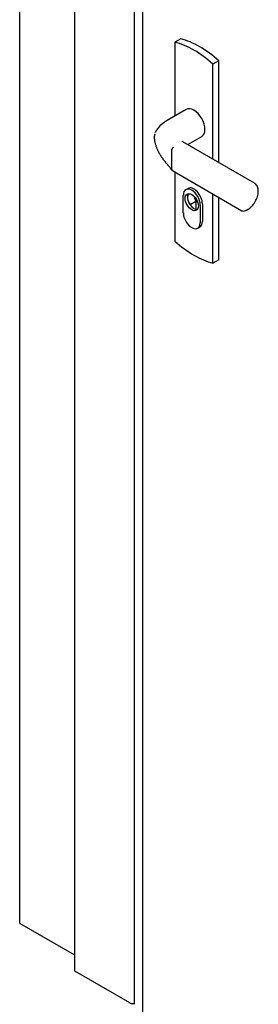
# Model space of a CAD drawing. Header units: millimetres. Extents: x -6500 to 4200, y 0 to 5940.
# Tile 152 of 157: x 2657 to 2841, y 2243 to 3003. Entities that reach past the tile are written whole.
import ezdxf

# ---------------------------------------------------------------- set-up
doc = ezdxf.new("R2010")
doc.units = ezdxf.units.MM
doc.layers.add('152', color=250, linetype='Continuous')

msp = doc.modelspace()

# ---------------------------------------------------------------- linework, layer by layer
at = {"layer": '152', "linetype": 'Continuous', "lineweight": -3}
for p, q in [((2656.59, 3769.15), (2656.59, 2305.99)), ((2751.63, 2231.53), (2751.63, 3556.21)), ((2781.04, 2988.25), (2776.52, 2985.64)), ((2776.52, 2985.64), (2776.52, 2928.63)), ((2810.46, 2971.27), (2805.93, 2968.66)), ((2810.46, 2892.7), (2810.46, 2971.27)), ((2805.93, 2895.31), (2805.93, 2968.66)), ((2785.23, 2933.65), (2770.52, 2925.16)), ((2786.38, 2906.6), (2797.23, 2912.87)), ((2774.26, 2887.37), (2774.26, 2902.98)), ((2837.96, 2876.83), (2782.52, 2908.83)), ((2774.71, 2886.53), (2828.33, 2855.58)), ((2776.52, 2885.49), (2776.52, 2832.14)), ((2786.63, 2872.77), (2784.93, 2871.79)), ((2783.02, 2853.86), (2783.02, 2867.58)), ((2805.93, 2815.16), (2805.93, 2868.51)), ((2810.46, 2817.77), (2810.46, 2865.89)), ((2788.26, 2860.31), (2792.78, 2862.92)), ((2788.26, 2860.31), (2788.26, 2860.11)), ((2792.78, 2862.92), (2792.78, 2856.67)), ((2796.03, 2860.06), (2796.03, 2846.35)), ((2797.73, 2861.04), (2797.73, 2847.33)), ((2794.13, 2842.14), (2795.83, 2843.12)), ((2810.46, 2817.77), (2805.93, 2815.16)), ((2656.59, 2305.99), (2698.96, 2281.53)), ((2741.59, 2244.51), (2699.73, 2268.68))]:
    msp.add_line(p, q, dxfattribs=at)
msp.add_arc((2829.13, 2856.96), 1.6, 240, 275.49637, dxfattribs=at)
for centre, major_axis, ratio, start_param, end_param in [((2791.23, 2915.21), (39.33, -68.12), 0.57735, 2.088573, 2.623816), ((2795.75, 2917.83), (39.33, -68.12), 0.57735, 2.088573, 2.623816), ((2791.23, 2923.26), (-6, 10.39), 0.57735, 3.141691, 6.283087), ((2774.38, 2889.08), (1.15, 1.11), 0.795716, 2.535419, 3.141641), ((2789.53, 2863.82), (-4.6, 7.97), 0.57735, 3.926991, 7.068583), ((2791.23, 2864.8), (-4.6, 7.97), 0.57735, 3.926991, 6.283135), ((2831.96, 2866.43), (-6, -10.39), 0.57735, 3.109259, 3.141568), ((2791.23, 2863.17), (3.6, -6.24), 0.57735, 3.379521, 4.874961), ((2791.23, 2863.17), (3.5, -6.06), 0.57735, 3.32522, 4.854286), ((2795.75, 2865.78), (3.5, -6.06), 0.57735, 4.202128, 4.854286), ((2791.23, 2863.17), (3.6, -6.24), 0.57735, 4.874961, 6.053756), ((2789.53, 2850.1), (-4.6, 7.97), 0.57735, 0.785398, 3.926991), ((2791.23, 2851.08), (-4.6, 7.97), 0.57735, 3.141592, 3.926991), ((2791.23, 2885.59), (39.33, -68.12), 0.57735, 5.230165, 5.765409)]:
    msp.add_ellipse(centre, major_axis=major_axis, ratio=ratio, start_param=start_param, end_param=end_param, dxfattribs=at)
msp.add_ellipse((2789.53, 2862.19), major_axis=(3.6, -6.24), ratio=0.57735, dxfattribs=at)
for points, knots in [([(2698.96, 3670.68), (2698.96, 3665.13), (2698.96, 3655.19), (2698.96, 3642.08), (2698.96, 3631.85), (2698.96, 3623.27), (2698.96, 3615.06), (2698.96, 3606.72), (2698.96, 3598.32), (2698.96, 3575.09), (2698.96, 3523.2), (2698.96, 3417.92), (2698.96, 3229.92), (2698.96, 2945.68), (2698.96, 2661.44), (2698.96, 2452.81), (2698.96, 2368.67), (2698.96, 2337.68), (2698.96, 2328.59), (2698.96, 2318.92), (2698.96, 2306.73), (2698.96, 2290.01), (2698.96, 2277.09), (2698.96, 2269.74)], [0, 0, 0, 0, 0.011887, 0.021289, 0.028071, 0.033799, 0.039662, 0.045646, 0.05165, 0.057653, 0.095388, 0.162773, 0.283102, 0.497976, 0.771452, 0.891782, 0.944727, 0.95163, 0.958149, 0.964203, 0.972325, 0.984257, 1, 1, 1, 1]), ([(2745.16, 3591.3), (2745.16, 3582.77), (2745.16, 3567.03), (2745.16, 3545.53), (2745.16, 3528.19), (2745.16, 3514.03), (2745.16, 3489.25), (2745.16, 3439.29), (2745.16, 3340.59), (2745.16, 3164.03), (2745.16, 2897.1), (2745.16, 2630.17), (2745.16, 2449.73), (2745.16, 2381.78), (2745.16, 2359.79), (2745.16, 2340.35), (2745.16, 2321.32), (2745.16, 2300.26), (2745.16, 2273.69), (2745.16, 2254.14), (2745.16, 2243.45)], [0, 0, 0, 0, 0.018999, 0.035031, 0.04786, 0.057591, 0.066539, 0.103013, 0.168786, 0.286239, 0.495976, 0.762913, 0.880366, 0.897592, 0.914139, 0.929314, 0.940859, 0.956489, 0.976202, 1, 1, 1, 1]), ([(2770.52, 2925.16), (2769.33, 2924.48), (2766.59, 2922.61), (2763.33, 2919.56), (2761.79, 2916.94), (2761.3, 2915.92)], [0, 0, 0, 0, 0.301472, 0.745225, 1, 1, 1, 1]), ([(2761, 2914.63), (2760.95, 2914.52), (2760.9, 2914.41), (2760.8, 2914.1), (2760.75, 2913.89), (2760.69, 2913.6), (2760.68, 2913.54), (2760.67, 2913.45), (2760.67, 2913.42), (2760.66, 2913.36), (2760.65, 2913.33), (2760.63, 2913.18), (2760.62, 2913.05), (2760.59, 2912.66), (2760.58, 2912.38), (2760.58, 2911.94), (2760.58, 2911.76), (2760.59, 2911.56), (2760.59, 2911.49), (2760.59, 2911.45), (2760.6, 2911.33), (2760.61, 2911.25), (2760.63, 2910.85), (2760.67, 2910.53), (2760.75, 2909.87), (2760.81, 2909.53), (2760.9, 2909.02), (2760.93, 2908.84), (2760.98, 2908.63), (2760.99, 2908.58), (2761.01, 2908.5), (2761.04, 2908.36), (2761.07, 2908.23), (2761.17, 2907.8), (2761.25, 2907.45), (2761.44, 2906.77), (2761.54, 2906.43), (2761.68, 2906), (2761.72, 2905.88), (2761.76, 2905.75), (2761.79, 2905.67), (2761.8, 2905.62), (2761.87, 2905.41), (2761.93, 2905.25), (2762.11, 2904.75), (2762.23, 2904.43), (2762.48, 2903.8), (2762.61, 2903.49), (2762.81, 2903.04), (2762.91, 2902.81), (2763.01, 2902.59), (2763.08, 2902.44), (2763.11, 2902.37), (2763.28, 2902), (2763.42, 2901.71), (2763.7, 2901.16), (2763.85, 2900.89), (2764.13, 2900.36), (2764.28, 2900.1), (2764.57, 2899.59), (2764.71, 2899.35), (2765.01, 2898.86), (2765.19, 2898.56), (2765.38, 2898.27), (2765.45, 2898.16), (2765.49, 2898.1), (2765.6, 2897.93), (2765.68, 2897.81), (2765.9, 2897.48), (2766.05, 2897.26), (2766.35, 2896.82), (2766.65, 2896.4), (2767.09, 2895.78), (2767.54, 2895.18), (2767.99, 2894.59), (2768.44, 2894.01), (2768.89, 2893.44), (2769.34, 2892.88), (2769.79, 2892.32), (2770.24, 2891.77), (2770.68, 2891.23), (2771.13, 2890.69), (2771.58, 2890.17), (2772.03, 2889.66), (2772.48, 2889.16), (2772.78, 2888.85), (2772.93, 2888.69)], [0, 0, 0, 0, 0.01826, 0.01826, 0.04631, 0.04631, 0.053322, 0.053322, 0.056828, 0.056828, 0.060335, 0.060335, 0.07436, 0.07436, 0.102409, 0.102409, 0.116434, 0.11994, 0.11994, 0.123447, 0.123447, 0.130459, 0.130459, 0.158509, 0.158509, 0.186558, 0.186558, 0.200583, 0.200583, 0.204089, 0.204089, 0.207596, 0.214608, 0.214608, 0.242658, 0.242658, 0.270708, 0.270708, 0.27772, 0.281226, 0.281226, 0.284732, 0.284732, 0.298757, 0.298757, 0.326807, 0.326807, 0.354857, 0.354857, 0.368882, 0.375894, 0.375894, 0.382906, 0.382906, 0.410956, 0.410956, 0.439006, 0.439006, 0.467056, 0.467056, 0.495105, 0.495105, 0.523155, 0.530167, 0.530167, 0.53718, 0.53718, 0.551205, 0.551205, 0.579254, 0.579254, 0.607304, 0.635354, 0.663403, 0.691453, 0.719503, 0.747553, 0.775602, 0.803652, 0.831702, 0.859751, 0.887801, 0.915851, 0.943901, 0.97195, 1, 1, 1, 1]), ([(2782.52, 2908.83), (2782.26, 2909), (2781.9, 2909.23), (2781.82, 2909.31), (2781.82, 2909.31)], [0, 0, 0, 0, 0.530724, 1, 1, 1, 1]), ([(2775.15, 2904.5), (2775.15, 2904.5), (2775.14, 2904.5), (2775.14, 2904.49), (2775.12, 2904.48), (2775.1, 2904.46), (2775.07, 2904.44), (2775.03, 2904.4), (2775, 2904.38), (2774.96, 2904.34), (2774.94, 2904.32), (2774.91, 2904.3), (2774.9, 2904.28), (2774.86, 2904.24), (2774.83, 2904.21), (2774.75, 2904.12), (2774.7, 2904.06), (2774.65, 2903.98), (2774.63, 2903.97), (2774.61, 2903.93), (2774.6, 2903.92), (2774.57, 2903.87), (2774.55, 2903.84), (2774.49, 2903.74), (2774.45, 2903.67), (2774.4, 2903.57), (2774.39, 2903.54), (2774.37, 2903.49), (2774.36, 2903.47), (2774.35, 2903.43), (2774.34, 2903.42), (2774.32, 2903.33), (2774.3, 2903.27), (2774.27, 2903.14), (2774.26, 2903.07), (2774.26, 2903.01)], [0, 0, 0, 0, 0.007813, 0.007813, 0.015625, 0.03125, 0.0625, 0.0625, 0.125, 0.125, 0.15625, 0.15625, 0.1875, 0.1875, 0.25, 0.25, 0.375, 0.375, 0.40625, 0.40625, 0.4375, 0.4375, 0.5, 0.5, 0.625, 0.625, 0.6875, 0.6875, 0.71875, 0.71875, 0.75, 0.75, 0.875, 0.875, 1, 1, 1, 1]), ([(2774.26, 2887.33), (2774.26, 2887.27), (2774.27, 2887.2), (2774.3, 2887.08), (2774.32, 2887.02), (2774.34, 2886.95), (2774.35, 2886.94), (2774.36, 2886.91), (2774.37, 2886.9), (2774.39, 2886.86), (2774.4, 2886.83), (2774.45, 2886.76), (2774.49, 2886.71), (2774.55, 2886.65), (2774.57, 2886.63), (2774.6, 2886.61), (2774.61, 2886.6), (2774.63, 2886.58), (2774.65, 2886.57), (2774.67, 2886.55), (2774.69, 2886.54), (2774.7, 2886.54)], [0, 0, 0, 0, 0.187661, 0.187661, 0.375321, 0.375321, 0.422236, 0.422236, 0.469151, 0.469151, 0.562982, 0.562982, 0.750642, 0.750642, 0.844472, 0.844472, 0.891387, 0.891387, 0.938303, 0.938303, 1, 1, 1, 1]), ([(2838.5, 2862.81), (2838.88, 2863.37), (2839.97, 2865.22), (2840.93, 2868.74), (2840.97, 2872.5), (2839.92, 2875.26), (2838.68, 2876.26), (2838.11, 2876.58)], [0, 0, 0, 0, 0.112398, 0.365856, 0.623209, 0.851718, 1, 1, 1, 1]), ([(2829.28, 2855.37), (2829.89, 2855.44), (2831.58, 2855.81), (2834.37, 2857.45), (2836.98, 2860.06), (2838.13, 2862.04), (2838.5, 2862.81)], [0, 0, 0, 0, 0.177899, 0.492491, 0.818858, 1, 1, 1, 1])]:
    msp.add_open_spline(points, degree=3, knots=knots, dxfattribs=at)
for points, degree in [([(2761.08, 2915.77), (2760.96, 2915.6)], 1), ([(2774.26, 2903.01), (2774.26, 2903), (2774.26, 2902.99), (2774.26, 2902.98)], 3), ([(2773.23, 2887.97), (2773.89, 2887.29), (2774.55, 2886.66)], 2), ([(2774.26, 2887.37), (2774.26, 2887.36), (2774.26, 2887.35), (2774.26, 2887.33)], 3)]:
    msp.add_open_spline(points, degree=degree, dxfattribs=at)
for points, weights in [([(2699.16, 2270.31), (2698.5, 2269.38), (2699.73, 2268.68)], [0.887001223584, 0.783565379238, 1]), ([(2741.59, 2244.51), (2743.43, 2243.45), (2745.26, 2244.51)], [1, 0.707106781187, 1])]:
    msp.add_rational_spline(points, weights, degree=2, dxfattribs=at)

doc.saveas('drawing.dxf')
